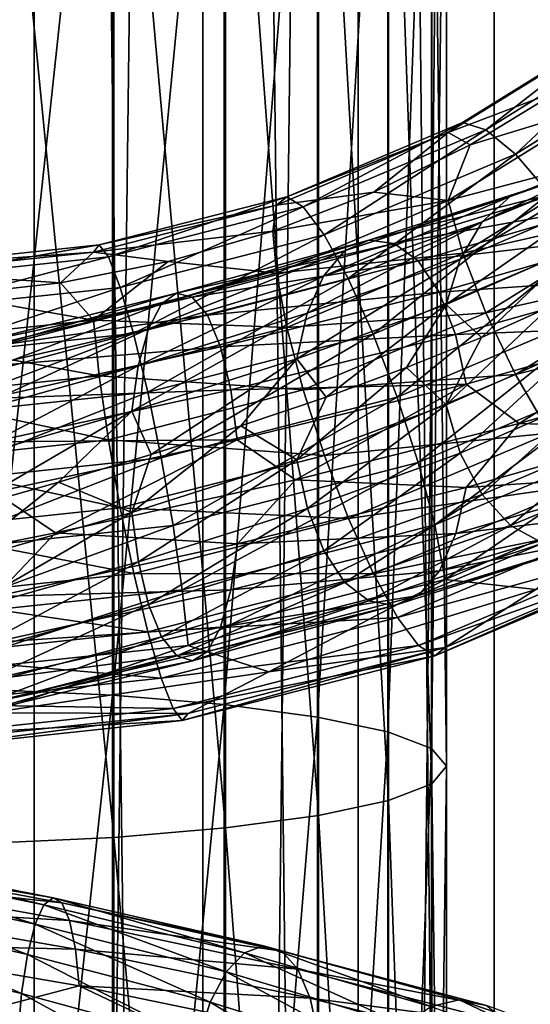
# Model space of a CAD drawing. Header units: metres. Extents: x -40 to 117, y -433 to 89.
# Tile 176 of 256: x 2 to 10, y -224 to -210. Entities that reach past the tile are written whole.
import ezdxf

# ---------------------------------------------------------------- set-up
doc = ezdxf.new("R2010")
doc.units = ezdxf.units.M
doc.layers.add('solid_506114_24501146', color=7, linetype='CONTINUOUS')
doc.layers.add('solid_506114_24501146_02', color=7, linetype='CONTINUOUS')

msp = doc.modelspace()

# ---------------------------------------------------------------- linework, layer by layer
at = {"layer": 'solid_506114_24501146'}
for points in [[(2.536174, -315.395081, 287.087769), (2.536174, -120.600121, 252.740158), (0, -120.55674, 252.986145)], [(2.536174, -315.395081, 287.087769), (0, -120.55674, 252.986145), (0, -315.351715, 287.333771)], [(4.974885, -315.52356, 286.359222), (4.974885, -120.728577, 252.011612), (2.536174, -120.600121, 252.740158)], [(2.536174, -315.395081, 287.087769), (4.974885, -315.52356, 286.359222), (2.536174, -120.600121, 252.740158)], [(7.222413, -315.732147, 285.176147), (7.222413, -120.937187, 250.828537), (4.974885, -120.728577, 252.011612)], [(4.974885, -315.52356, 286.359222), (7.222413, -315.732147, 285.176147), (4.974885, -120.728577, 252.011612)], [(9.192389, -316.012909, 283.583984), (9.192389, -121.217926, 249.236389), (7.222413, -120.937187, 250.828537)], [(7.222413, -315.732147, 285.176147), (9.192389, -316.012909, 283.583984), (7.222413, -120.937187, 250.828537)], [(4.974885, -319.694733, 262.703278), (4.974885, -124.899757, 228.355682), (7.222413, -124.691147, 229.538757)], [(7.222413, -319.486115, 263.886383), (4.974885, -319.694733, 262.703278), (7.222413, -124.691147, 229.538757)], [(2.536174, -319.823181, 261.974762), (2.536174, -125.028221, 227.627151), (4.974885, -124.899757, 228.355682)], [(4.974885, -319.694733, 262.703278), (2.536174, -319.823181, 261.974762), (4.974885, -124.899757, 228.355682)], [(0, -319.866577, 261.72876), (0, -125.071594, 227.381149), (2.536174, -125.028221, 227.627151)], [(2.536174, -319.823181, 261.974762), (0, -319.866577, 261.72876), (2.536174, -125.028221, 227.627151)], [(3.669097, -202.869476, 983.311279), (1.869106, -219.69429, 981.693787), (1.869106, -202.841446, 982.687012)], [(3.669097, -202.869476, 983.311279), (3.669097, -219.778183, 982.313049), (1.869106, -219.69429, 981.693787)], [(5.284738, -202.91481, 984.320557), (3.669097, -219.778183, 982.313049), (3.669097, -202.869476, 983.311279)], [(5.284738, -202.91481, 984.320557), (5.284738, -219.913803, 983.31427), (3.669097, -219.778183, 982.313049)], [(6.634851, -202.975159, 985.664185), (5.284738, -219.913803, 983.31427), (5.284738, -202.91481, 984.320557)], [(6.634851, -202.975159, 985.664185), (6.634851, -220.09436, 984.647156), (5.284738, -219.913803, 983.31427)], [(7.651602, -203.047485, 987.274597), (6.634851, -220.09436, 984.647156), (6.634851, -202.975159, 985.664185)], [(7.651602, -203.047485, 987.274597), (7.651602, -220.31076, 986.244629), (6.634851, -220.09436, 984.647156)], [(3.68973, -203.557419, 998.626953), (5.302645, -221.700104, 996.50061), (5.302645, -203.511887, 997.613342)], [(5.302645, -203.511887, 997.613342), (6.649134, -221.519058, 995.164246), (6.649134, -203.45137, 996.266174)], [(5.302645, -203.511887, 997.613342), (5.302645, -221.700104, 996.50061), (6.649134, -221.519058, 995.164246)], [(1.891428, -203.585678, 999.256042), (3.68973, -221.836319, 997.506104), (3.68973, -203.557419, 998.626953)], [(1.891428, -203.585678, 999.256042), (1.891428, -221.920868, 998.130188), (3.68973, -221.836319, 997.506104)], [(3.68973, -203.557419, 998.626953), (3.68973, -221.836319, 997.506104), (5.302645, -221.700104, 996.50061)], [(6.191058, -212.562744, 461.932312), (3.476995, -213.260208, 461.529602), (6.041451, -212.684296, 462.910675)], [(3.609826, -213.434982, 460.556885), (3.476995, -213.260208, 461.529602), (6.191058, -212.562744, 461.932312)], [(6.427573, -212.710861, 460.974945), (3.609826, -213.434982, 460.556885), (6.191058, -212.562744, 461.932312)], [(6.041451, -212.684296, 462.910675), (3.392974, -213.364914, 462.517731), (5.990891, -213.060638, 463.822021)], [(3.476995, -213.260208, 461.529602), (3.392974, -213.364914, 462.517731), (6.041451, -212.684296, 462.910675)], [(3.780684, -213.875031, 459.678497), (3.609826, -213.434982, 460.556885), (6.427573, -212.710861, 460.974945)], [(6.731798, -213.116638, 460.116364), (3.780684, -213.875031, 459.678497), (6.427573, -212.710861, 460.974945)], [(3.392974, -213.364914, 462.517731), (4.474382, -213.500381, 463.568146), (5.990891, -213.060638, 463.822021)], [(5.990891, -213.060638, 463.822021), (4.474382, -213.500381, 463.568146), (6.042367, -213.668076, 464.609955)], [(3.975698, -214.544632, 458.965759), (3.780684, -213.875031, 459.678497), (6.731798, -213.116638, 460.116364)], [(7.079037, -213.747116, 459.426208), (3.975698, -214.544632, 458.965759), (6.731798, -213.116638, 460.116364)], [(3.476995, -213.260208, 461.529602), (0.667086, -213.559174, 461.356995), (3.392974, -213.364914, 462.517731)], [(0.69257, -213.745361, 460.377686), (0.667086, -213.559174, 461.356995), (3.476995, -213.260208, 461.529602)], [(3.609826, -213.434982, 460.556885), (0.69257, -213.745361, 460.377686), (3.476995, -213.260208, 461.529602)], [(4.189777, -214.472992, 1006.267883), (4.378914, -214.112244, 1006.921753), (7.026893, -213.348267, 1005.891052)], [(6.723382, -213.71254, 1005.285217), (4.189777, -214.472992, 1006.267883), (7.026893, -213.348267, 1005.891052)], [(3.392974, -213.364914, 462.517731), (0.650966, -213.656647, 462.349304), (2.915839, -213.810913, 463.388855)], [(0.667086, -213.559174, 461.356995), (0.650966, -213.656647, 462.349304), (3.392974, -213.364914, 462.517731)], [(0.72535, -214.200104, 459.490814), (0.69257, -213.745361, 460.377686), (3.609826, -213.434982, 460.556885)], [(3.780684, -213.875031, 459.678497), (0.72535, -214.200104, 459.490814), (3.609826, -213.434982, 460.556885)], [(3.392974, -213.364914, 462.517731), (2.915839, -213.810913, 463.388855), (4.474382, -213.500381, 463.568146)], [(4.474382, -213.500381, 463.568146), (2.915839, -213.810913, 463.388855), (3.393488, -214.348801, 464.216919)], [(4.474382, -213.500381, 463.568146), (3.393488, -214.348801, 464.216919), (6.042367, -213.668076, 464.609955)], [(0.650966, -213.656647, 462.349304), (1.329903, -213.989304, 463.285858), (2.915839, -213.810913, 463.388855)], [(6.042367, -213.668076, 464.609955), (3.393488, -214.348801, 464.216919), (6.192821, -214.455948, 465.202393)], [(4.179039, -215.38945, 458.476532), (3.975698, -214.544632, 458.965759), (7.079037, -213.747116, 459.426208)], [(4.042789, -215.008957, 1005.73877), (4.189777, -214.472992, 1006.267883), (6.723382, -213.71254, 1005.285217)], [(6.48751, -214.250214, 1004.79425), (4.042789, -215.008957, 1005.73877), (6.723382, -213.71254, 1005.285217)], [(7.441102, -214.551147, 458.96051), (4.179039, -215.38945, 458.476532), (7.079037, -213.747116, 459.426208)], [(0.762765, -214.886475, 458.768402), (0.72535, -214.200104, 459.490814), (3.780684, -213.875031, 459.678497)], [(3.975698, -214.544632, 458.965759), (0.762765, -214.886475, 458.768402), (3.780684, -213.875031, 459.678497)], [(2.915839, -213.810913, 463.388855), (1.329903, -213.989304, 463.285858), (3.393488, -214.348801, 464.216919)], [(1.329903, -213.989304, 463.285858), (0.651064, -214.640579, 464.048462), (3.393488, -214.348801, 464.216919)], [(1.574261, -214.842133, 1007.434326), (1.65261, -214.69342, 1008.195862), (4.596848, -213.959534, 1007.654602)], [(4.378914, -214.112244, 1006.921753), (1.574261, -214.842133, 1007.434326), (4.596848, -213.959534, 1007.654602)], [(4.596848, -213.959534, 1007.654602), (1.65261, -214.69342, 1008.195862), (4.824604, -214.014862, 1008.404297)], [(1.65261, -214.69342, 1008.195862), (1.734491, -214.753448, 1008.974731), (4.824604, -214.014862, 1008.404297)], [(4.824604, -214.014862, 1008.404297), (1.734491, -214.753448, 1008.974731), (5.042712, -214.275513, 1009.106506)], [(1.506264, -215.199875, 1006.754761), (1.574261, -214.842133, 1007.434326), (4.378914, -214.112244, 1006.921753)], [(4.189777, -214.472992, 1006.267883), (1.506264, -215.199875, 1006.754761), (4.378914, -214.112244, 1006.921753)], [(8.493963, -214.122101, 1003.096985), (6.758748, -215.461884, 1004.039246), (6.334989, -214.908447, 1004.451172)], [(8.493963, -214.122101, 1003.096985), (7.921679, -215.034241, 1003.316345), (6.758748, -215.461884, 1004.039246)], [(3.393488, -214.348801, 464.216919), (0.651064, -214.640579, 464.048462), (3.477986, -215.153625, 464.799591)], [(1.734491, -214.753448, 1008.974731), (1.812903, -215.01918, 1009.704285), (5.042712, -214.275513, 1009.106506)], [(5.042712, -214.275513, 1009.106506), (1.812903, -215.01918, 1009.704285), (5.232181, -214.735779, 1009.698242)], [(3.393488, -214.348801, 464.216919), (3.477986, -215.153625, 464.799591), (6.192821, -214.455948, 465.202393)], [(3.947744, -215.667328, 1005.369812), (4.042789, -215.008957, 1005.73877), (6.48751, -214.250214, 1004.79425)], [(6.334989, -214.908447, 1004.451172), (3.947744, -215.667328, 1005.369812), (6.48751, -214.250214, 1004.79425)], [(1.453421, -215.734009, 1006.204834), (1.506264, -215.199875, 1006.754761), (4.189777, -214.472992, 1006.267883)], [(4.042789, -215.008957, 1005.73877), (1.453421, -215.734009, 1006.204834), (4.189777, -214.472992, 1006.267883)], [(6.192821, -214.455948, 465.202393), (3.477986, -215.153625, 464.799591), (6.43004, -215.359833, 465.550446)], [(0.651064, -214.640579, 464.048462), (0.667276, -215.452682, 464.626923), (3.477986, -215.153625, 464.799591)], [(0.801778, -215.748779, 458.269073), (0.762765, -214.886475, 458.768402), (3.975698, -214.544632, 458.965759)], [(4.179039, -215.38945, 458.476532), (0.801778, -215.748779, 458.269073), (3.975698, -214.544632, 458.965759)], [(1.812903, -215.01918, 1009.704285), (1.881018, -215.484573, 1010.318909), (5.232181, -214.735779, 1009.698242)], [(5.232181, -214.735779, 1009.698242), (1.881018, -215.484573, 1010.318909), (5.379591, -215.357834, 1010.136963)], [(6.334989, -214.908447, 1004.451172), (4.231713, -216.29184, 1005.105164), (3.947744, -215.667328, 1005.369812)], [(6.334989, -214.908447, 1004.451172), (5.525739, -215.881027, 1004.636902), (4.231713, -216.29184, 1005.105164)], [(6.334989, -214.908447, 1004.451172), (6.758748, -215.461884, 1004.039246), (5.525739, -215.881027, 1004.636902)], [(1.419251, -216.391815, 1005.82135), (1.453421, -215.734009, 1006.204834), (4.042789, -215.008957, 1005.73877)], [(3.947744, -215.667328, 1005.369812), (1.419251, -216.391815, 1005.82135), (4.042789, -215.008957, 1005.73877)], [(3.477986, -215.153625, 464.799591), (0.667276, -215.452682, 464.626923), (3.611212, -216.084229, 465.132202)], [(3.477986, -215.153625, 464.799591), (3.611212, -216.084229, 465.132202), (6.43004, -215.359833, 465.550446)], [(8.786029, -215.276825, 1009.099426), (5.475147, -216.082184, 1010.393799), (6.31566, -216.660248, 1010.192078)], [(0.667276, -215.452682, 464.626923), (0.692836, -216.39473, 464.952942), (3.611212, -216.084229, 465.132202)], [(0.839221, -216.71698, 458.033356), (0.801778, -215.748779, 458.269073), (4.179039, -215.38945, 458.476532)], [(4.374201, -216.340881, 458.250519), (0.839221, -216.71698, 458.033356), (4.179039, -215.38945, 458.476532)], [(1.881018, -215.484573, 1010.318909), (1.934014, -216.11145, 1010.774536), (5.379591, -215.357834, 1010.136963)], [(5.379591, -215.357834, 1010.136963), (1.934014, -216.11145, 1010.774536), (5.475147, -216.082184, 1010.393799)], [(6.43004, -215.359833, 465.550446), (3.611212, -216.084229, 465.132202), (6.734769, -216.30632, 465.625824)], [(6.335943, -216.370697, 1004.329956), (5.525739, -215.881027, 1004.636902), (6.758748, -215.461884, 1004.039246)], [(3.947744, -215.667328, 1005.369812), (1.51767, -217.083511, 1005.632935), (1.419251, -216.391815, 1005.82135)], [(3.947744, -215.667328, 1005.369812), (2.889066, -216.693604, 1005.439148), (1.51767, -217.083511, 1005.632935)], [(3.947744, -215.667328, 1005.369812), (4.231713, -216.29184, 1005.105164), (2.889066, -216.693604, 1005.439148)], [(3.948338, -217.135941, 1005.243469), (4.231713, -216.29184, 1005.105164), (5.525739, -215.881027, 1004.636902)], [(6.335943, -216.370697, 1004.329956), (3.948338, -217.135941, 1005.243469), (5.525739, -215.881027, 1004.636902)], [(3.611212, -216.084229, 465.132202), (0.692836, -216.39473, 464.952942), (3.782352, -217.065048, 465.187744)], [(1.934014, -216.11145, 1010.774536), (1.968367, -216.839935, 1011.041199), (5.475147, -216.082184, 1010.393799)], [(5.475147, -216.082184, 1010.393799), (1.968367, -216.839935, 1011.041199), (2.847787, -217.428314, 1010.994324)], [(5.475147, -216.082184, 1010.393799), (2.847787, -217.428314, 1010.994324), (6.31566, -216.660248, 1010.192078)], [(3.611212, -216.084229, 465.132202), (3.782352, -217.065048, 465.187744), (6.734769, -216.30632, 465.625824)], [(0.872055, -217.712524, 458.080444), (0.839221, -216.71698, 458.033356), (4.374201, -216.340881, 458.250519)], [(4.545341, -217.321701, 458.306061), (0.872055, -217.712524, 458.080444), (4.374201, -216.340881, 458.250519)], [(3.948338, -217.135941, 1005.243469), (2.889066, -216.693604, 1005.439148), (4.231713, -216.29184, 1005.105164)], [(6.734769, -216.30632, 465.625824), (3.782352, -217.065048, 465.187744), (7.08227, -217.218613, 465.422394)], [(0.692836, -216.39473, 464.952942), (0.725671, -217.390274, 465), (3.782352, -217.065048, 465.187744)], [(4.043894, -217.847733, 1005.494324), (3.948338, -217.135941, 1005.243469), (6.335943, -216.370697, 1004.329956)], [(6.489283, -217.076416, 1004.559814), (4.043894, -217.847733, 1005.494324), (6.335943, -216.370697, 1004.329956)], [(1.419465, -217.863541, 1005.690063), (1.51767, -217.083511, 1005.632935), (2.889066, -216.693604, 1005.439148)], [(3.948338, -217.135941, 1005.243469), (1.419465, -217.863541, 1005.690063), (2.889066, -216.693604, 1005.439148)], [(6.31566, -216.660248, 1010.192078), (2.847787, -217.428314, 1010.994324), (5.475741, -217.585556, 1010.264465)], [(1.968367, -216.839935, 1011.041199), (-0.706697, -218.137299, 1011.131104), (2.847787, -217.428314, 1010.994324)], [(3.782352, -217.065048, 465.187744), (0.725671, -217.390274, 465), (3.977514, -218.016495, 464.961731)], [(3.782352, -217.065048, 465.187744), (3.977514, -218.016495, 464.961731), (7.08227, -217.218613, 465.422394)], [(1.453818, -218.578979, 1005.950806), (1.419465, -217.863541, 1005.690063), (3.948338, -217.135941, 1005.243469)], [(4.043894, -217.847733, 1005.494324), (1.453818, -218.578979, 1005.950806), (3.948338, -217.135941, 1005.243469)], [(4.191304, -218.466248, 1005.924011), (4.043894, -217.847733, 1005.494324), (6.489283, -217.076416, 1004.559814)], [(6.725833, -217.687454, 1004.955383), (4.191304, -218.466248, 1005.924011), (6.489283, -217.076416, 1004.559814)], [(0.897616, -218.654587, 458.406433), (0.872055, -217.712524, 458.080444), (4.545341, -217.321701, 458.306061)], [(4.678568, -218.252304, 458.638672), (0.897616, -218.654587, 458.406433), (4.545341, -217.321701, 458.306061)], [(2.847787, -217.428314, 1010.994324), (-0.706697, -218.137299, 1011.131104), (1.968581, -218.347763, 1010.906677)], [(0.725671, -217.390274, 465), (0.763114, -218.35849, 464.764282), (3.977514, -218.016495, 464.961731)], [(2.847787, -217.428314, 1010.994324), (1.968581, -218.347763, 1010.906677), (5.475741, -217.585556, 1010.264465)], [(5.475741, -217.585556, 1010.264465), (1.968581, -218.347763, 1010.906677), (5.380695, -218.255325, 1009.887512)], [(4.380773, -218.933319, 1006.506653), (4.191304, -218.466248, 1005.924011), (6.725833, -217.687454, 1004.955383)], [(7.029875, -218.146225, 1005.492981), (4.380773, -218.933319, 1006.506653), (6.725833, -217.687454, 1004.955383)], [(1.506814, -219.202179, 1006.3974), (1.453818, -218.578979, 1005.950806), (4.043894, -217.847733, 1005.494324)], [(4.191304, -218.466248, 1005.924011), (1.506814, -219.202179, 1006.3974), (4.043894, -217.847733, 1005.494324)], [(3.977514, -218.016495, 464.961731), (0.763114, -218.35849, 464.764282), (4.180855, -218.861298, 464.472504)], [(4.598881, -219.20903, 1007.202698), (4.380773, -218.933319, 1006.506653), (7.029875, -218.146225, 1005.492981)], [(7.379877, -218.413483, 1006.136169), (4.598881, -219.20903, 1007.202698), (7.029875, -218.146225, 1005.492981)], [(8.481005, -218.101685, 459.77298), (5.932785, -219.438736, 460.139648), (4.763065, -219.057129, 459.221344)], [(8.481005, -218.101685, 459.77298), (9.7912, -218.247375, 460.827484), (5.932785, -219.438736, 460.139648)], [(0.913827, -219.466675, 458.984894), (0.897616, -218.654587, 458.406433), (4.678568, -218.252304, 458.638672)], [(4.763065, -219.057129, 459.221344), (0.913827, -219.466675, 458.984894), (4.678568, -218.252304, 458.638672)], [(5.380695, -218.255325, 1009.887512), (1.934411, -219.01741, 1010.515076), (5.233708, -218.793289, 1009.348816)], [(1.968581, -218.347763, 1010.906677), (1.934411, -219.01741, 1010.515076), (5.380695, -218.255325, 1009.887512)], [(0.763114, -218.35849, 464.764282), (0.802126, -219.220779, 464.264954), (4.180855, -218.861298, 464.472504)], [(1.574929, -219.674637, 1007.002808), (1.506814, -219.202179, 1006.3974), (4.191304, -218.466248, 1005.924011)], [(4.380773, -218.933319, 1006.506653), (1.574929, -219.674637, 1007.002808), (4.191304, -218.466248, 1005.924011)], [(4.180855, -218.861298, 464.472504), (0.802126, -219.220779, 464.264954), (4.37587, -219.530899, 463.759766)], [(5.233708, -218.793289, 1009.348816), (1.881567, -219.553635, 1009.955566), (5.04457, -219.145844, 1008.687134)], [(1.934411, -219.01741, 1010.515076), (1.881567, -219.553635, 1009.955566), (5.233708, -218.793289, 1009.348816)], [(4.763065, -219.057129, 459.221344), (1.894105, -220.031769, 459.797241), (0.913827, -219.466675, 458.984894)], [(1.653341, -219.956009, 1007.726013), (1.574929, -219.674637, 1007.002808), (4.380773, -218.933319, 1006.506653)], [(4.598881, -219.20903, 1007.202698), (1.653341, -219.956009, 1007.726013), (4.380773, -218.933319, 1006.506653)], [(4.763065, -219.057129, 459.221344), (5.932785, -219.438736, 460.139648), (1.894105, -220.031769, 459.797241)], [(5.04457, -219.145844, 1008.687134), (1.813571, -219.902863, 1009.268188), (4.826637, -219.2827, 1007.950745)], [(1.881567, -219.553635, 1009.955566), (1.813571, -219.902863, 1009.268188), (5.04457, -219.145844, 1008.687134)], [(8.48192, -219.085464, 461.472229), (4.76358, -220.041016, 460.920532), (5.932785, -219.438736, 460.139648)], [(0.802126, -219.220779, 464.264954), (0.839541, -219.90715, 463.542542), (4.37587, -219.530899, 463.759766)], [(1.735222, -220.035095, 1008.503235), (1.653341, -219.956009, 1007.726013), (4.598881, -219.20903, 1007.202698)], [(4.826637, -219.2827, 1007.950745), (1.735222, -220.035095, 1008.503235), (4.598881, -219.20903, 1007.202698)], [(1.813571, -219.902863, 1009.268188), (1.735222, -220.035095, 1008.503235), (4.826637, -219.2827, 1007.950745)], [(4.76358, -220.041016, 460.920532), (1.894105, -220.031769, 459.797241), (5.932785, -219.438736, 460.139648)], [(4.37587, -219.530899, 463.759766), (0.839541, -219.90715, 463.542542), (4.546727, -219.970947, 462.881409)], [(3.669097, -219.778183, 982.313049), (1.869106, -236.394409, 979.221741), (1.869106, -219.69429, 981.693787)], [(0.839541, -219.90715, 463.542542), (0.872321, -220.361893, 462.65567), (4.546727, -219.970947, 462.881409)], [(3.669097, -219.778183, 982.313049), (3.669097, -236.533478, 979.831055), (1.869106, -236.394409, 979.221741)], [(5.284738, -219.913803, 983.31427), (3.669097, -236.533478, 979.831055), (3.669097, -219.778183, 982.313049)], [(5.284738, -219.913803, 983.31427), (5.284738, -236.758316, 980.816162), (3.669097, -236.533478, 979.831055)], [(6.634851, -220.09436, 984.647156), (5.284738, -236.758316, 980.816162), (5.284738, -219.913803, 983.31427)], [(4.546727, -219.970947, 462.881409), (0.872321, -220.361893, 462.65567), (4.679558, -220.145721, 461.908661)], [(0.897806, -220.54808, 461.676361), (0.913926, -220.450607, 460.684082), (4.76358, -220.041016, 460.920532)], [(4.679558, -220.145721, 461.908661), (0.897806, -220.54808, 461.676361), (4.76358, -220.041016, 460.920532)], [(4.76358, -220.041016, 460.920532), (0.913926, -220.450607, 460.684082), (1.894105, -220.031769, 459.797241)], [(0.872321, -220.361893, 462.65567), (0.897806, -220.54808, 461.676361), (4.679558, -220.145721, 461.908661)], [(6.634851, -220.09436, 984.647156), (6.634851, -237.057632, 982.127502), (5.284738, -236.758316, 980.816162)], [(7.651602, -220.31076, 986.244629), (6.634851, -237.057632, 982.127502), (6.634851, -220.09436, 984.647156)], [(7.651602, -220.31076, 986.244629), (7.651602, -237.416382, 983.69928), (6.634851, -237.057632, 982.127502)], [(5.302645, -221.700104, 996.50061), (6.649134, -239.419464, 992.475098), (6.649134, -221.519058, 995.164246)], [(3.68973, -221.836319, 997.506104), (5.302645, -239.719574, 993.789917), (5.302645, -221.700104, 996.50061)], [(5.302645, -221.700104, 996.50061), (5.302645, -239.719574, 993.789917), (6.649134, -239.419464, 992.475098)], [(1.891428, -221.920868, 998.130188), (3.68973, -239.945389, 994.779236), (3.68973, -221.836319, 997.506104)], [(3.68973, -221.836319, 997.506104), (3.68973, -239.945389, 994.779236), (5.302645, -239.719574, 993.789917)], [(1.891428, -221.920868, 998.130188), (1.891428, -240.085541, 995.393188), (3.68973, -239.945389, 994.779236)], [(-0.348053, -222.168869, 974.073181), (2.938161, -222.782288, 974.238953), (-0.36113, -222.425568, 973.37915)], [(-0.332999, -222.095032, 974.841797), (2.811079, -222.709244, 974.997253), (-0.348053, -222.168869, 974.073181)], [(2.811079, -222.709244, 974.997253), (2.938161, -222.782288, 974.238953), (-0.348053, -222.168869, 974.073181)], [(2.678376, -222.814835, 975.764221), (2.811079, -222.709244, 974.997253), (-0.332999, -222.095032, 974.841797)], [(-0.317279, -222.199646, 975.620117), (2.678376, -222.814835, 975.764221), (-0.332999, -222.095032, 974.841797)], [(2.551396, -223.092239, 976.473877), (2.678376, -222.814835, 975.764221), (-0.317279, -222.199646, 975.620117)], [(-0.302237, -222.475983, 976.341248), (2.551396, -223.092239, 976.473877), (-0.317279, -222.199646, 975.620117)], [(-0.36113, -222.425568, 973.37915), (3.048555, -223.038498, 973.553284), (-0.371304, -222.840744, 972.80896)], [(2.938161, -222.782288, 974.238953), (3.048555, -223.038498, 973.553284), (-0.36113, -222.425568, 973.37915)], [(2.441194, -223.532074, 977.061951), (2.551396, -223.092239, 976.473877), (-0.302237, -222.475983, 976.341248)], [(-0.289182, -222.914764, 976.940002), (2.441194, -223.532074, 977.061951), (-0.302237, -222.475983, 976.341248)], [(2.678376, -222.814835, 975.764221), (5.5776, -223.508789, 976.460876), (2.811079, -222.709244, 974.997253)], [(2.811079, -222.709244, 974.997253), (5.853948, -223.406128, 975.732849), (2.938161, -222.782288, 974.238953)], [(5.5776, -223.508789, 976.460876), (5.853948, -223.406128, 975.732849), (2.811079, -222.709244, 974.997253)], [(-0.371304, -222.840744, 972.80896), (3.134445, -223.453552, 972.98877), (-0.3779, -223.372223, 972.401489)], [(3.048555, -223.038498, 973.553284), (3.134445, -223.453552, 972.98877), (-0.371304, -222.840744, 972.80896)], [(2.551396, -223.092239, 976.473877), (5.31317, -223.784042, 977.13269), (2.678376, -222.814835, 975.764221)], [(5.31317, -223.784042, 977.13269), (5.5776, -223.508789, 976.460876), (2.678376, -222.814835, 975.764221)], [(2.938161, -222.782288, 974.238953), (6.118591, -223.482727, 975.011047), (3.048555, -223.038498, 973.553284)], [(5.853948, -223.406128, 975.732849), (6.118591, -223.482727, 975.011047), (2.938161, -222.782288, 974.238953)], [(2.355551, -224.098633, 977.486633), (2.441194, -223.532074, 977.061951), (-0.289182, -222.914764, 976.940002)], [(-0.279037, -223.480408, 977.373718), (2.355551, -224.098633, 977.486633), (-0.289182, -222.914764, 976.940002)], [(3.048555, -223.038498, 973.553284), (6.348483, -223.74295, 974.356384), (3.134445, -223.453552, 972.98877)], [(6.118591, -223.482727, 975.011047), (6.348483, -223.74295, 974.356384), (3.048555, -223.038498, 973.553284)], [(2.441194, -223.532074, 977.061951), (5.083679, -224.222595, 977.687195), (2.551396, -223.092239, 976.473877)], [(5.083679, -224.222595, 977.687195), (5.31317, -223.784042, 977.13269), (2.551396, -223.092239, 976.473877)], [(-0.3779, -223.372223, 972.401489), (3.190121, -223.985229, 972.584106), (1.830015, -224.342941, 972.228455)], [(3.134445, -223.453552, 972.98877), (3.190121, -223.985229, 972.584106), (-0.3779, -223.372223, 972.401489)], [(3.134445, -223.453552, 972.98877), (6.527344, -224.162186, 973.815125), (3.190121, -223.985229, 972.584106)], [(6.348483, -223.74295, 974.356384), (6.527344, -224.162186, 973.815125), (3.134445, -223.453552, 972.98877)], [(5.5776, -223.508789, 976.460876), (8.276587, -224.283127, 977.683533), (5.853948, -223.406128, 975.732849)], [(5.853948, -223.406128, 975.732849), (8.686658, -224.187393, 977.020508), (6.118591, -223.482727, 975.011047)], [(8.276587, -224.283127, 977.683533), (8.686658, -224.187393, 977.020508), (5.853948, -223.406128, 975.732849)], [(2.300172, -224.738754, 977.720886), (2.355551, -224.098633, 977.486633), (-0.279037, -223.480408, 977.373718)], [(2.355551, -224.098633, 977.486633), (4.905332, -224.788803, 978.084961), (2.441194, -223.532074, 977.061951)], [(4.905332, -224.788803, 978.084961), (5.083679, -224.222595, 977.687195), (2.441194, -223.532074, 977.061951)], [(5.31317, -223.784042, 977.13269), (7.884198, -224.552872, 978.292358), (5.5776, -223.508789, 976.460876)], [(7.884198, -224.552872, 978.292358), (8.276587, -224.283127, 977.683533), (5.5776, -223.508789, 976.460876)], [(6.118591, -223.482727, 975.011047), (9.079361, -224.271927, 976.360229), (6.348483, -223.74295, 974.356384)], [(8.686658, -224.187393, 977.020508), (9.079361, -224.271927, 976.360229), (6.118591, -223.482727, 975.011047)], [(6.348483, -223.74295, 974.356384), (9.420497, -224.540634, 975.758118), (6.527344, -224.162186, 973.815125)], [(9.079361, -224.271927, 976.360229), (9.420497, -224.540634, 975.758118), (6.348483, -223.74295, 974.356384)], [(5.083679, -224.222595, 977.687195), (7.543658, -224.987732, 978.791382), (5.31317, -223.784042, 977.13269)], [(7.543658, -224.987732, 978.791382), (7.884198, -224.552872, 978.292358), (5.31317, -223.784042, 977.13269)], [(3.190121, -223.985229, 972.584106), (5.34299, -225.014374, 972.812805), (1.830015, -224.342941, 972.228455)], [(3.190121, -223.985229, 972.584106), (6.643287, -224.697906, 973.4245), (5.34299, -225.014374, 972.812805)], [(6.527344, -224.162186, 973.815125), (6.643287, -224.697906, 973.4245), (3.190121, -223.985229, 972.584106)], [(2.300172, -224.738754, 977.720886), (4.790008, -225.429489, 978.300781), (2.355551, -224.098633, 977.486633)], [(4.790008, -225.429489, 978.300781), (4.905332, -224.788803, 978.084961), (2.355551, -224.098633, 977.486633)], [(6.527344, -224.162186, 973.815125), (9.685907, -224.968369, 975.256775), (6.643287, -224.697906, 973.4245)], [(9.420497, -224.540634, 975.758118), (9.685907, -224.968369, 975.256775), (6.527344, -224.162186, 973.815125)], [(4.905332, -224.788803, 978.084961), (7.279008, -225.552216, 979.145142), (5.083679, -224.222595, 977.687195)], [(7.279008, -225.552216, 979.145142), (7.543658, -224.987732, 978.791382), (5.083679, -224.222595, 977.687195)]]:
    msp.add_3dface(points, dxfattribs=at)
at = {"layer": 'solid_506114_24501146_02'}
for points in [[(10.809105, -316.35498, 281.643951), (10.809105, -121.560013, 247.296341), (9.192389, -121.217926, 249.236389)], [(9.192389, -316.012909, 283.583984), (10.809105, -316.35498, 281.643951), (9.192389, -121.217926, 249.236389)], [(9.192389, -319.205383, 265.478516), (9.192389, -124.410408, 231.13092), (10.809105, -124.068329, 233.070969)], [(10.809105, -318.863312, 267.418579), (9.192389, -319.205383, 265.478516), (10.809105, -124.068329, 233.070969)], [(7.222413, -319.486115, 263.886383), (7.222413, -124.691147, 229.538757), (9.192389, -124.410408, 231.13092)], [(9.192389, -319.205383, 265.478516), (7.222413, -319.486115, 263.886383), (9.192389, -124.410408, 231.13092)], [(8.283906, -203.128174, 989.070862), (7.651602, -220.31076, 986.244629), (7.651602, -203.047485, 987.274597)], [(8.283906, -203.128174, 989.070862), (8.283906, -220.552139, 988.02655), (7.651602, -220.31076, 986.244629)], [(8.499992, -203.21315, 990.962769), (8.283906, -220.552139, 988.02655), (8.283906, -203.128174, 989.070862)], [(8.499992, -203.21315, 990.962769), (8.499992, -220.806381, 989.903259), (8.283906, -220.552139, 988.02655)], [(8.289004, -203.298141, 992.855164), (8.499992, -220.806381, 989.903259), (8.499992, -203.21315, 990.962769)], [(6.649134, -203.45137, 996.266174), (7.661542, -221.302292, 993.564087), (7.661542, -203.378906, 994.653137)], [(7.661542, -203.378906, 994.653137), (8.289004, -221.060684, 991.780579), (8.289004, -203.298141, 992.855164)], [(7.661542, -203.378906, 994.653137), (7.661542, -221.302292, 993.564087), (8.289004, -221.060684, 991.780579)], [(8.289004, -203.298141, 992.855164), (8.289004, -221.060684, 991.780579), (8.499992, -220.806381, 989.903259)], [(6.649134, -203.45137, 996.266174), (6.649134, -221.519058, 995.164246), (7.661542, -221.302292, 993.564087)], [(11.755251, -210.203796, 984.277283), (11.341814, -209.707443, 984.605042), (9.607614, -208.976959, 982.651306)], [(9.957835, -209.464554, 982.25293), (11.755251, -210.203796, 984.277283), (9.607614, -208.976959, 982.651306)], [(11.03708, -210.059616, 463.377472), (8.734457, -211.485977, 462.553955), (10.770369, -210.241653, 464.320953)], [(9.068137, -211.592972, 461.620361), (8.734457, -211.485977, 462.553955), (11.03708, -210.059616, 463.377472)], [(11.458727, -210.112106, 462.475342), (9.068137, -211.592972, 461.620361), (11.03708, -210.059616, 463.377472)], [(9.497343, -211.945831, 460.792328), (9.068137, -211.592972, 461.620361), (11.458727, -210.112106, 462.475342)], [(12.001082, -210.394882, 461.687775), (9.497343, -211.945831, 460.792328), (11.458727, -210.112106, 462.475342)], [(10.770369, -210.241653, 464.320953), (8.523388, -211.633545, 463.517334), (10.148518, -211.01329, 465.004059)], [(8.734457, -211.485977, 462.553955), (8.523388, -211.633545, 463.517334), (10.770369, -210.241653, 464.320953)], [(9.987233, -212.515915, 460.137024), (9.497343, -211.945831, 460.792328), (12.001082, -210.394882, 461.687775)], [(8.523388, -211.633545, 463.517334), (8.841348, -211.811218, 464.543396), (10.148518, -211.01329, 465.004059)], [(10.148518, -211.01329, 465.004059), (8.841348, -211.811218, 464.543396), (10.772001, -211.225067, 466.020416)], [(10.772001, -211.225067, 466.020416), (8.52468, -212.617172, 465.216675), (11.040223, -211.952118, 466.64798)], [(8.841348, -211.811218, 464.543396), (8.52468, -212.617172, 465.216675), (10.772001, -211.225067, 466.020416)], [(8.734457, -211.485977, 462.553955), (6.191058, -212.562744, 461.932312), (8.523388, -211.633545, 463.517334)], [(6.427573, -212.710861, 460.974945), (6.191058, -212.562744, 461.932312), (8.734457, -211.485977, 462.553955)], [(9.068137, -211.592972, 461.620361), (6.427573, -212.710861, 460.974945), (8.734457, -211.485977, 462.553955)], [(8.523388, -211.633545, 463.517334), (6.041451, -212.684296, 462.910675), (7.451118, -212.495819, 464.148132)], [(6.191058, -212.562744, 461.932312), (6.041451, -212.684296, 462.910675), (8.523388, -211.633545, 463.517334)], [(6.731798, -213.116638, 460.116364), (6.427573, -212.710861, 460.974945), (9.068137, -211.592972, 461.620361)], [(9.497343, -211.945831, 460.792328), (6.731798, -213.116638, 460.116364), (9.068137, -211.592972, 461.620361)], [(8.523388, -211.633545, 463.517334), (7.451118, -212.495819, 464.148132), (8.841348, -211.811218, 464.543396)], [(9.42167, -212.557648, 1004.377197), (9.890576, -212.393768, 1004.977234), (12.05072, -211.578568, 1002.939758)], [(11.479403, -211.748917, 1002.439087), (9.42167, -212.557648, 1004.377197), (12.05072, -211.578568, 1002.939758)], [(9.014721, -212.925674, 1003.84021), (9.42167, -212.557648, 1004.377197), (11.479403, -211.748917, 1002.439087)], [(10.983575, -212.120728, 1001.989197), (9.014721, -212.925674, 1003.84021), (11.479403, -211.748917, 1002.439087)], [(8.841348, -211.811218, 464.543396), (7.451118, -212.495819, 464.148132), (8.52468, -212.617172, 465.216675)], [(7.079037, -213.747116, 459.426208), (6.731798, -213.116638, 460.116364), (9.497343, -211.945831, 460.792328)], [(9.987233, -212.515915, 460.137024), (7.079037, -213.747116, 459.426208), (9.497343, -211.945831, 460.792328)], [(8.52468, -212.617172, 465.216675), (8.736944, -213.378891, 465.824249), (11.040223, -211.952118, 466.64798)], [(11.040223, -211.952118, 466.64798), (8.736944, -213.378891, 465.824249), (11.463125, -212.760071, 467.051392)], [(8.698463, -213.464783, 1003.403748), (9.014721, -212.925674, 1003.84021), (10.983575, -212.120728, 1001.989197)], [(10.598246, -212.660828, 1001.621399), (8.698463, -213.464783, 1003.403748), (10.983575, -212.120728, 1001.989197)], [(7.451118, -212.495819, 464.148132), (5.990891, -213.060638, 463.822021), (8.52468, -212.617172, 465.216675)], [(6.041451, -212.684296, 462.910675), (5.990891, -213.060638, 463.822021), (7.451118, -212.495819, 464.148132)], [(7.026893, -213.348267, 1005.891052), (7.376614, -213.190399, 1006.569458), (9.890576, -212.393768, 1004.977234)], [(9.42167, -212.557648, 1004.377197), (7.026893, -213.348267, 1005.891052), (9.890576, -212.393768, 1004.977234)], [(9.890576, -212.393768, 1004.977234), (7.376614, -213.190399, 1006.569458), (10.380614, -212.43486, 1005.589722)], [(7.376614, -213.190399, 1006.569458), (7.742095, -213.239288, 1007.263062), (10.380614, -212.43486, 1005.589722)], [(10.380614, -212.43486, 1005.589722), (7.742095, -213.239288, 1007.263062), (10.849896, -212.679062, 1006.162048)], [(5.990891, -213.060638, 463.822021), (6.042367, -213.668076, 464.609955), (8.52468, -212.617172, 465.216675)], [(8.52468, -212.617172, 465.216675), (6.042367, -213.668076, 464.609955), (8.736944, -213.378891, 465.824249)], [(6.723382, -213.71254, 1005.285217), (7.026893, -213.348267, 1005.891052), (9.42167, -212.557648, 1004.377197)], [(9.014721, -212.925674, 1003.84021), (6.723382, -213.71254, 1005.285217), (9.42167, -212.557648, 1004.377197)], [(7.441102, -214.551147, 458.96051), (7.079037, -213.747116, 459.426208), (9.987233, -212.515915, 460.137024)], [(10.498041, -213.256973, 459.707703), (7.441102, -214.551147, 458.96051), (9.987233, -212.515915, 460.137024)], [(7.742095, -213.239288, 1007.263062), (8.092096, -213.492615, 1007.912292), (10.849896, -212.679062, 1006.162048)], [(10.849896, -212.679062, 1006.162048), (8.092096, -213.492615, 1007.912292), (11.257557, -213.121552, 1006.642761)], [(8.493963, -214.122101, 1003.096985), (8.698463, -213.464783, 1003.403748), (10.598246, -212.660828, 1001.621399)], [(10.349081, -213.316422, 1001.360229), (8.493963, -214.122101, 1003.096985), (10.598246, -212.660828, 1001.621399)], [(8.736944, -213.378891, 465.824249), (9.071618, -214.241501, 466.196106), (11.463125, -212.760071, 467.051392)], [(11.463125, -212.760071, 467.051392), (9.071618, -214.241501, 466.196106), (12.006378, -213.583374, 467.197906)], [(6.48751, -214.250214, 1004.79425), (6.723382, -213.71254, 1005.285217), (9.014721, -212.925674, 1003.84021)], [(8.698463, -213.464783, 1003.403748), (6.48751, -214.250214, 1004.79425), (9.014721, -212.925674, 1003.84021)], [(4.378914, -214.112244, 1006.921753), (4.596848, -213.959534, 1007.654602), (7.376614, -213.190399, 1006.569458)], [(7.026893, -213.348267, 1005.891052), (4.378914, -214.112244, 1006.921753), (7.376614, -213.190399, 1006.569458)], [(7.376614, -213.190399, 1006.569458), (4.596848, -213.959534, 1007.654602), (7.742095, -213.239288, 1007.263062)], [(8.092096, -213.492615, 1007.912292), (8.396139, -213.945129, 1008.458923), (11.257557, -213.121552, 1006.642761)], [(11.257557, -213.121552, 1006.642761), (8.396139, -213.945129, 1008.458923), (11.574724, -213.725677, 1006.99707)], [(4.596848, -213.959534, 1007.654602), (4.824604, -214.014862, 1008.404297), (7.742095, -213.239288, 1007.263062)], [(7.742095, -213.239288, 1007.263062), (4.824604, -214.014862, 1008.404297), (8.092096, -213.492615, 1007.912292)], [(7.788602, -215.463425, 458.757111), (7.441102, -214.551147, 458.96051), (10.498041, -213.256973, 459.707703)], [(10.988301, -214.10881, 459.539185), (7.788602, -215.463425, 458.757111), (10.498041, -213.256973, 459.707703)], [(10.349081, -213.316422, 1001.360229), (9.005408, -214.598297, 1002.474609), (8.493963, -214.122101, 1003.096985)], [(10.349081, -213.316422, 1001.360229), (9.993447, -214.157196, 1001.526123), (9.005408, -214.598297, 1002.474609)], [(4.824604, -214.014862, 1008.404297), (5.042712, -214.275513, 1009.106506), (8.092096, -213.492615, 1007.912292)], [(8.092096, -213.492615, 1007.912292), (5.042712, -214.275513, 1009.106506), (8.396139, -213.945129, 1008.458923)], [(6.042367, -213.668076, 464.609955), (6.192821, -214.455948, 465.202393), (8.736944, -213.378891, 465.824249)], [(8.736944, -213.378891, 465.824249), (6.192821, -214.455948, 465.202393), (9.071618, -214.241501, 466.196106)], [(6.334989, -214.908447, 1004.451172), (6.48751, -214.250214, 1004.79425), (8.698463, -213.464783, 1003.403748)], [(8.493963, -214.122101, 1003.096985), (6.334989, -214.908447, 1004.451172), (8.698463, -213.464783, 1003.403748)], [(9.071618, -214.241501, 466.196106), (9.501534, -215.134995, 466.302063), (12.006378, -213.583374, 467.197906)], [(12.006378, -213.583374, 467.197906), (9.501534, -215.134995, 466.302063), (12.625884, -214.355148, 467.075623)], [(8.396139, -213.945129, 1008.458923), (8.632689, -214.559479, 1008.863464), (11.574724, -213.725677, 1006.99707)], [(11.574724, -213.725677, 1006.99707), (8.632689, -214.559479, 1008.863464), (11.780322, -214.433456, 1007.201721)], [(5.042712, -214.275513, 1009.106506), (5.232181, -214.735779, 1009.698242), (8.396139, -213.945129, 1008.458923)], [(8.396139, -213.945129, 1008.458923), (5.232181, -214.735779, 1009.698242), (8.632689, -214.559479, 1008.863464)], [(8.09333, -216.409927, 458.832489), (7.788602, -215.463425, 458.757111), (10.988301, -214.10881, 459.539185)], [(8.493963, -214.122101, 1003.096985), (9.005408, -214.598297, 1002.474609), (7.921679, -215.034241, 1003.316345)], [(11.418218, -215.002304, 459.645172), (8.09333, -216.409927, 458.832489), (10.988301, -214.10881, 459.539185)], [(8.495242, -215.574982, 1002.981018), (9.005408, -214.598297, 1002.474609), (9.993447, -214.157196, 1001.526123)], [(10.350639, -214.757278, 1001.249634), (8.495242, -215.574982, 1002.981018), (9.993447, -214.157196, 1001.526123)], [(6.192821, -214.455948, 465.202393), (6.43004, -215.359833, 465.550446), (9.071618, -214.241501, 466.196106)], [(9.071618, -214.241501, 466.196106), (6.43004, -215.359833, 465.550446), (9.501534, -215.134995, 466.302063)], [(9.501534, -215.134995, 466.302063), (9.991795, -215.986847, 466.133545), (12.625884, -214.355148, 467.075623)], [(8.632689, -214.559479, 1008.863464), (8.786029, -215.276825, 1009.099426), (11.780322, -214.433456, 1007.201721)], [(11.780322, -214.433456, 1007.201721), (8.786029, -215.276825, 1009.099426), (9.552254, -215.847076, 1008.761414)], [(11.780322, -214.433456, 1007.201721), (9.552254, -215.847076, 1008.761414), (12.455663, -214.995544, 1006.746216)], [(4.374201, -216.340881, 458.250519), (4.179039, -215.38945, 458.476532), (7.441102, -214.551147, 458.96051)], [(7.788602, -215.463425, 458.757111), (4.374201, -216.340881, 458.250519), (7.441102, -214.551147, 458.96051)], [(5.232181, -214.735779, 1009.698242), (5.379591, -215.357834, 1010.136963), (8.632689, -214.559479, 1008.863464)], [(8.632689, -214.559479, 1008.863464), (5.379591, -215.357834, 1010.136963), (8.786029, -215.276825, 1009.099426)], [(8.495242, -215.574982, 1002.981018), (7.921679, -215.034241, 1003.316345), (9.005408, -214.598297, 1002.474609)], [(8.700841, -216.272446, 1003.179504), (8.495242, -215.574982, 1002.981018), (10.350639, -214.757278, 1001.249634)], [(10.601141, -215.444702, 1001.407532), (8.700841, -216.272446, 1003.179504), (10.350639, -214.757278, 1001.249634)], [(6.335943, -216.370697, 1004.329956), (6.758748, -215.461884, 1004.039246), (7.921679, -215.034241, 1003.316345)], [(8.495242, -215.574982, 1002.981018), (6.335943, -216.370697, 1004.329956), (7.921679, -215.034241, 1003.316345)], [(8.33055, -217.313797, 459.180542), (8.09333, -216.409927, 458.832489), (11.418218, -215.002304, 459.645172)], [(11.752891, -215.864929, 460.017029), (8.33055, -217.313797, 459.180542), (11.418218, -215.002304, 459.645172)], [(12.455663, -214.995544, 1006.746216), (9.552254, -215.847076, 1008.761414), (11.781601, -215.914734, 1007.083435)], [(6.43004, -215.359833, 465.550446), (6.734769, -216.30632, 465.625824), (9.501534, -215.134995, 466.302063)], [(9.501534, -215.134995, 466.302063), (6.734769, -216.30632, 465.625824), (9.991795, -215.986847, 466.133545)], [(5.379591, -215.357834, 1010.136963), (5.475147, -216.082184, 1010.393799), (8.786029, -215.276825, 1009.099426)], [(8.786029, -215.276825, 1009.099426), (6.31566, -216.660248, 1010.192078), (9.552254, -215.847076, 1008.761414)], [(4.545341, -217.321701, 458.306061), (4.374201, -216.340881, 458.250519), (7.788602, -215.463425, 458.757111)], [(8.09333, -216.409927, 458.832489), (4.545341, -217.321701, 458.306061), (7.788602, -215.463425, 458.757111)], [(9.018008, -216.873596, 1003.524841), (8.700841, -216.272446, 1003.179504), (10.601141, -215.444702, 1001.407532)], [(10.987579, -216.034012, 1001.688538), (9.018008, -216.873596, 1003.524841), (10.601141, -215.444702, 1001.407532)], [(6.489283, -217.076416, 1004.559814), (6.335943, -216.370697, 1004.329956), (8.495242, -215.574982, 1002.981018)], [(8.700841, -216.272446, 1003.179504), (6.489283, -217.076416, 1004.559814), (8.495242, -215.574982, 1002.981018)], [(9.552254, -215.847076, 1008.761414), (6.31566, -216.660248, 1010.192078), (8.786983, -216.771225, 1008.975525)], [(8.481005, -218.101685, 459.77298), (8.33055, -217.313797, 459.180542), (11.752891, -215.864929, 460.017029)], [(11.965155, -216.626648, 460.624603), (8.481005, -218.101685, 459.77298), (11.752891, -215.864929, 460.017029)], [(9.552254, -215.847076, 1008.761414), (8.786983, -216.771225, 1008.975525), (11.781601, -215.914734, 1007.083435)], [(11.781601, -215.914734, 1007.083435), (8.786983, -216.771225, 1008.975525), (11.577101, -216.581284, 1006.769043)], [(6.734769, -216.30632, 465.625824), (7.08227, -217.218613, 465.422394), (9.991795, -215.986847, 466.133545)], [(9.991795, -215.986847, 466.133545), (7.08227, -217.218613, 465.422394), (10.502602, -216.72789, 465.704224)], [(9.425669, -217.321564, 1003.996643), (9.018008, -216.873596, 1003.524841), (10.987579, -216.034012, 1001.688538)], [(11.484275, -216.469223, 1002.076477), (9.425669, -217.321564, 1003.996643), (10.987579, -216.034012, 1001.688538)], [(6.725833, -217.687454, 1004.955383), (6.489283, -217.076416, 1004.559814), (8.700841, -216.272446, 1003.179504)], [(9.018008, -216.873596, 1003.524841), (6.725833, -217.687454, 1004.955383), (8.700841, -216.272446, 1003.179504)], [(4.678568, -218.252304, 458.638672), (4.545341, -217.321701, 458.306061), (8.09333, -216.409927, 458.832489)], [(8.33055, -217.313797, 459.180542), (4.678568, -218.252304, 458.638672), (8.09333, -216.409927, 458.832489)], [(9.894951, -217.578033, 1004.563232), (9.425669, -217.321564, 1003.996643), (11.484275, -216.469223, 1002.076477)], [(11.965155, -216.626648, 460.624603), (9.7912, -218.247375, 460.827484), (8.481005, -218.101685, 459.77298)], [(11.577101, -216.581284, 1006.769043), (8.634462, -217.439987, 1008.624512), (11.260843, -217.121964, 1006.323181)], [(8.786983, -216.771225, 1008.975525), (8.634462, -217.439987, 1008.624512), (11.577101, -216.581284, 1006.769043)], [(6.31566, -216.660248, 1010.192078), (5.475741, -217.585556, 1010.264465), (8.786983, -216.771225, 1008.975525)], [(8.786983, -216.771225, 1008.975525), (5.475741, -217.585556, 1010.264465), (8.634462, -217.439987, 1008.624512)], [(7.08227, -217.218613, 465.422394), (7.444335, -218.022629, 464.956726), (10.502602, -216.72789, 465.704224)], [(10.502602, -216.72789, 465.704224), (7.444335, -218.022629, 464.956726), (10.992493, -217.297989, 465.04895)], [(7.029875, -218.146225, 1005.492981), (6.725833, -217.687454, 1004.955383), (9.018008, -216.873596, 1003.524841)], [(9.425669, -217.321564, 1003.996643), (7.029875, -218.146225, 1005.492981), (9.018008, -216.873596, 1003.524841)], [(11.260843, -217.121964, 1006.323181), (8.39859, -217.979492, 1008.124146), (10.853894, -217.483231, 1005.77832)], [(8.634462, -217.439987, 1008.624512), (8.39859, -217.979492, 1008.124146), (11.260843, -217.121964, 1006.323181)], [(7.08227, -217.218613, 465.422394), (3.977514, -218.016495, 464.961731), (7.444335, -218.022629, 464.956726)], [(4.763065, -219.057129, 459.221344), (4.678568, -218.252304, 458.638672), (8.33055, -217.313797, 459.180542)], [(8.481005, -218.101685, 459.77298), (4.763065, -219.057129, 459.221344), (8.33055, -217.313797, 459.180542)], [(7.379877, -218.413483, 1006.136169), (7.029875, -218.146225, 1005.492981), (9.425669, -217.321564, 1003.996643)], [(9.894951, -217.578033, 1004.563232), (7.379877, -218.413483, 1006.136169), (9.425669, -217.321564, 1003.996643)], [(7.444335, -218.022629, 464.956726), (7.791573, -218.653107, 464.266571), (10.992493, -217.297989, 465.04895)], [(10.992493, -217.297989, 465.04895), (7.791573, -218.653107, 464.266571), (11.421698, -217.650848, 464.220917)], [(8.634462, -217.439987, 1008.624512), (5.380695, -218.255325, 1009.887512), (8.39859, -217.979492, 1008.124146)], [(5.475741, -217.585556, 1010.264465), (5.380695, -218.255325, 1009.887512), (8.634462, -217.439987, 1008.624512)], [(10.853894, -217.483231, 1005.77832), (8.095078, -218.336151, 1007.510437), (10.384989, -217.634109, 1005.1745)], [(8.39859, -217.979492, 1008.124146), (8.095078, -218.336151, 1007.510437), (10.853894, -217.483231, 1005.77832)], [(7.745358, -218.47934, 1006.828369), (7.379877, -218.413483, 1006.136169), (9.894951, -217.578033, 1004.563232)], [(10.384989, -217.634109, 1005.1745), (7.745358, -218.47934, 1006.828369), (9.894951, -217.578033, 1004.563232)], [(8.095078, -218.336151, 1007.510437), (7.745358, -218.47934, 1006.828369), (10.384989, -217.634109, 1005.1745)], [(8.332314, -219.207016, 462.450623), (8.48192, -219.085464, 461.472229), (11.966447, -217.61026, 462.323944)], [(11.755379, -217.757843, 463.287292), (8.332314, -219.207016, 462.450623), (11.966447, -217.61026, 462.323944)], [(11.966447, -217.61026, 462.323944), (8.48192, -219.085464, 461.472229), (9.7912, -218.247375, 460.827484)], [(7.791573, -218.653107, 464.266571), (8.095798, -219.058884, 463.407959), (11.421698, -217.650848, 464.220917)], [(11.421698, -217.650848, 464.220917), (8.095798, -219.058884, 463.407959), (11.755379, -217.757843, 463.287292)], [(8.095798, -219.058884, 463.407959), (8.332314, -219.207016, 462.450623), (11.755379, -217.757843, 463.287292)], [(3.977514, -218.016495, 464.961731), (4.180855, -218.861298, 464.472504), (7.444335, -218.022629, 464.956726)], [(7.444335, -218.022629, 464.956726), (4.180855, -218.861298, 464.472504), (7.791573, -218.653107, 464.266571)], [(8.39859, -217.979492, 1008.124146), (5.233708, -218.793289, 1009.348816), (8.095078, -218.336151, 1007.510437)], [(5.380695, -218.255325, 1009.887512), (5.233708, -218.793289, 1009.348816), (8.39859, -217.979492, 1008.124146)], [(8.095078, -218.336151, 1007.510437), (5.04457, -219.145844, 1008.687134), (7.745358, -218.47934, 1006.828369)], [(5.233708, -218.793289, 1009.348816), (5.04457, -219.145844, 1008.687134), (8.095078, -218.336151, 1007.510437)], [(8.48192, -219.085464, 461.472229), (5.932785, -219.438736, 460.139648), (9.7912, -218.247375, 460.827484)], [(4.826637, -219.2827, 1007.950745), (4.598881, -219.20903, 1007.202698), (7.379877, -218.413483, 1006.136169)], [(7.745358, -218.47934, 1006.828369), (4.826637, -219.2827, 1007.950745), (7.379877, -218.413483, 1006.136169)], [(5.04457, -219.145844, 1008.687134), (4.826637, -219.2827, 1007.950745), (7.745358, -218.47934, 1006.828369)], [(4.180855, -218.861298, 464.472504), (4.37587, -219.530899, 463.759766), (7.791573, -218.653107, 464.266571)], [(7.791573, -218.653107, 464.266571), (4.37587, -219.530899, 463.759766), (8.095798, -219.058884, 463.407959)], [(4.37587, -219.530899, 463.759766), (4.546727, -219.970947, 462.881409), (8.095798, -219.058884, 463.407959)], [(8.095798, -219.058884, 463.407959), (4.546727, -219.970947, 462.881409), (8.332314, -219.207016, 462.450623)], [(4.679558, -220.145721, 461.908661), (4.76358, -220.041016, 460.920532), (8.48192, -219.085464, 461.472229)], [(8.332314, -219.207016, 462.450623), (4.679558, -220.145721, 461.908661), (8.48192, -219.085464, 461.472229)], [(4.546727, -219.970947, 462.881409), (4.679558, -220.145721, 461.908661), (8.332314, -219.207016, 462.450623)], [(8.283906, -220.552139, 988.02655), (7.651602, -237.416382, 983.69928), (7.651602, -220.31076, 986.244629)], [(8.283906, -220.552139, 988.02655), (8.283906, -237.816544, 985.452454), (7.651602, -237.416382, 983.69928)], [(8.499992, -220.806381, 989.903259), (8.283906, -237.816544, 985.452454), (8.283906, -220.552139, 988.02655)], [(8.499992, -220.806381, 989.903259), (8.499992, -238.238007, 987.29895), (8.283906, -237.816544, 985.452454)], [(8.289004, -221.060684, 991.780579), (8.499992, -238.238007, 987.29895), (8.499992, -220.806381, 989.903259)], [(7.661542, -221.302292, 993.564087), (8.289004, -238.659576, 989.145996), (8.289004, -221.060684, 991.780579)], [(8.289004, -221.060684, 991.780579), (8.289004, -238.659576, 989.145996), (8.499992, -238.238007, 987.29895)], [(6.649134, -221.519058, 995.164246), (7.661542, -239.06012, 990.900757), (7.661542, -221.302292, 993.564087)], [(7.661542, -221.302292, 993.564087), (7.661542, -239.06012, 990.900757), (8.289004, -238.659576, 989.145996)], [(6.649134, -221.519058, 995.164246), (6.649134, -239.419464, 992.475098), (7.661542, -239.06012, 990.900757)], [(8.276587, -224.283127, 977.683533), (10.678725, -225.135727, 979.382202), (8.686658, -224.187393, 977.020508)], [(8.686658, -224.187393, 977.020508), (11.207813, -225.050812, 978.807861), (9.079361, -224.271927, 976.360229)], [(10.678725, -225.135727, 979.382202), (11.207813, -225.050812, 978.807861), (8.686658, -224.187393, 977.020508)]]:
    msp.add_3dface(points, dxfattribs=at)

doc.saveas('drawing.dxf')
